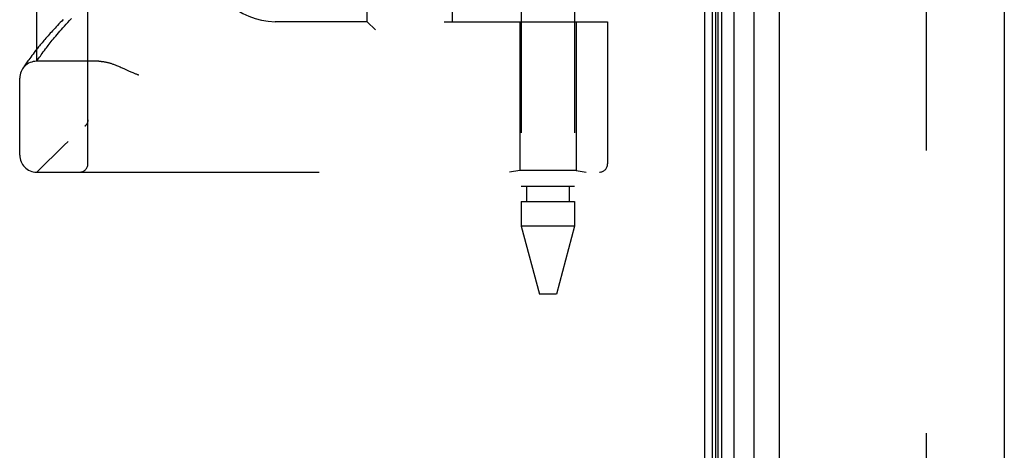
# Model space of a CAD drawing. Header units: inches. Extents: x 0 to 188, y 0 to 122.
# Tile 52 of 102: x 21.52 to 25.13, y 65.6 to 67.18. Entities that reach past the tile are written whole.
import ezdxf

# ---------------------------------------------------------------- set-up
doc = ezdxf.new("R2010")
doc.units = ezdxf.units.IN
doc.header["$LTSCALE"] = 10.363855
doc.header["$MEASUREMENT"] = 0
doc.linetypes.add('HIDDEN', pattern=[0.2, 0.1, -0.1])
doc.layers.get('0').update_dxf_attribs({"linetype": 'CONTINUOUS'})
doc.layers.add('DEFAULT_2', color=8, linetype='HIDDEN')
doc.layers.add('DOOR_ASSEMBLY', color=7, linetype='CONTINUOUS')

msp = doc.modelspace()

# ---------------------------------------------------------------- linework, layer by layer
at = {"color": 3, "linetype": 'Continuous'}
msp.add_line((24.0326, 29.6263), (24.0326, 89.4696), dxfattribs=at)
at = {"layer": 'DEFAULT_2', "color": 8, "linetype": 'HIDDEN'}
msp.add_line((24.8451, 88.4601), (24.8451, 30.6425), dxfattribs=at)
at = {"layer": 'DOOR_ASSEMBLY', "color": 7, "linetype": 'Continuous'}
for p, q in [((24.0615, 29.8832), (24.0615, 89.2194)), ((24.0959, 29.8949), (24.0959, 89.2077)), ((24.1393, 89.2167), (24.1393, 29.8859)), ((24.0735, 29.904), (24.0735, 89.1986)), ((24.0822, 29.9016), (24.0822, 89.201)), ((24.2145, 29.9143), (24.2145, 89.1883))]:
    msp.add_line(p, q, dxfattribs=at)
at = {"layer": 'DOOR_ASSEMBLY', "color": 3, "linetype": 'Continuous'}
for p, q in [((24.3066, 29.9363), (24.3066, 89.1663)), ((25.1316, 89.1663), (25.1316, 29.9363))]:
    msp.add_line(p, q, dxfattribs=at)
at = {"layer": 'DOOR_ASSEMBLY', "color": 8, "linetype": 'HIDDEN'}
for p, q in [((21.7701, 66.6467), (21.7701, 69.2892)), ((21.5826, 67.023), (21.5826, 68.913)), ((22.7951, 67.168), (22.7951, 68.768)), ((23.1076, 67.168), (23.1076, 68.768)), ((23.3596, 67.7975), (23.3596, 66.5636)), ((23.5556, 67.7975), (23.5556, 66.5636)), ((21.7033, 67.1725), (21.7102, 67.1799)), ((21.6675, 67.1327), (21.6729, 67.1389)), ((21.6729, 67.1389), (21.6784, 67.1452)), ((21.6784, 67.1452), (21.6842, 67.1517)), ((21.6842, 67.1517), (21.6903, 67.1584)), ((21.6903, 67.1584), (21.6966, 67.1653)), ((21.6966, 67.1653), (21.7033, 67.1725)), ((22.7951, 67.168), (22.4576, 67.168)), ((22.7951, 67.168), (22.8251, 67.138)), ((23.0776, 67.168), (23.6763, 67.168)), ((23.3546, 67.168), (23.3546, 66.622)), ((23.5606, 67.168), (23.5606, 66.622)), ((23.6763, 67.168), (23.6763, 66.6467)), ((21.6398, 67.0997), (21.644, 67.1048)), ((21.644, 67.1048), (21.6483, 67.1101)), ((21.6483, 67.1101), (21.6528, 67.1155)), ((21.6528, 67.1155), (21.6575, 67.121)), ((21.6575, 67.121), (21.6624, 67.1268)), ((21.6624, 67.1268), (21.6675, 67.1327)), ((21.5839, 67.0685), (21.5786, 67.0618)), ((21.6107, 67.0624), (21.6152, 67.0683)), ((21.6152, 67.0683), (21.6183, 67.0723)), ((21.6183, 67.0723), (21.6215, 67.0766)), ((21.6215, 67.0766), (21.6249, 67.0809)), ((21.6249, 67.0809), (21.6284, 67.0854)), ((21.6284, 67.0854), (21.632, 67.09)), ((21.632, 67.09), (21.6359, 67.0948)), ((21.6359, 67.0948), (21.6398, 67.0997)), ((21.557, 67.0334), (21.5537, 67.0287)), ((21.5607, 67.0384), (21.557, 67.0334)), ((21.5647, 67.0437), (21.5607, 67.0384)), ((21.569, 67.0494), (21.5647, 67.0437)), ((21.5736, 67.0554), (21.569, 67.0494)), ((21.5786, 67.0618), (21.5736, 67.0554)), ((21.5867, 67.0289), (21.5894, 67.0329)), ((21.5894, 67.0329), (21.5929, 67.0379)), ((21.5929, 67.0379), (21.596, 67.0422)), ((21.596, 67.0422), (21.5993, 67.0468)), ((21.5993, 67.0468), (21.6028, 67.0517)), ((21.6028, 67.0517), (21.6066, 67.0569)), ((21.6066, 67.0569), (21.6107, 67.0624)), ((21.5318, 66.9971), (21.5301, 66.9945)), ((21.5337, 66.9999), (21.5318, 66.9971)), ((21.5356, 67.0027), (21.5337, 66.9999)), ((21.5379, 67.0061), (21.5356, 67.0027)), ((21.5406, 67.0102), (21.5379, 67.0061)), ((21.5427, 67.0133), (21.5406, 67.0102)), ((21.5451, 67.0167), (21.5427, 67.0133)), ((21.5477, 67.0204), (21.5451, 67.0167)), ((21.5505, 67.0244), (21.5477, 67.0204)), ((21.5537, 67.0287), (21.5505, 67.0244)), ((21.5826, 67.023), (21.5867, 67.0289)), ((21.8106, 67.023), (21.5826, 67.023)), ((21.8964, 66.9986), (21.9046, 66.9949)), ((21.9046, 66.9949), (21.9213, 66.9871)), ((21.5201, 66.6792), (21.5201, 66.9605)), ((21.7598, 66.7854), (21.76, 66.7855)), ((21.7701, 66.808), (21.7701, 66.8078)), ((21.5826, 66.6167), (23.6463, 66.6167)), ((23.3546, 66.622), (23.3171, 66.6167)), ((23.5606, 66.622), (23.3546, 66.622)), ((23.5606, 66.622), (23.5981, 66.6167)), ((23.5556, 66.5636), (23.3596, 66.5636)), ((23.3793, 66.5636), (23.3793, 66.5084)), ((23.5359, 66.5636), (23.5359, 66.5084)), ((23.3596, 66.5084), (23.3596, 66.419)), ((23.3596, 66.5084), (23.5556, 66.5084)), ((23.5556, 66.5084), (23.5556, 66.419)), ((23.5556, 66.419), (23.3596, 66.419)), ((23.3596, 66.419), (23.4263, 66.1699)), ((23.5556, 66.419), (23.4888, 66.1699)), ((23.4888, 66.1699), (23.4263, 66.1699))]:
    msp.add_line(p, q, dxfattribs=at)
for points in [[(21.6795, 67.1754), (21.6743, 67.1701), (21.6691, 67.1648), (21.6641, 67.1596), (21.6592, 67.1545), (21.6544, 67.1494), (21.6498, 67.1445), (21.6452, 67.1396), (21.6408, 67.1347), (21.6364, 67.13), (21.6322, 67.1253), (21.6281, 67.1207), (21.624, 67.1162), (21.6201, 67.1117), (21.6163, 67.1074), (21.6126, 67.1031), (21.6091, 67.0989), (21.6056, 67.0948), (21.6022, 67.0908), (21.5989, 67.0869), (21.5957, 67.083), (21.5926, 67.0793), (21.5896, 67.0756), (21.5839, 67.0685)], [(21.8106, 67.023), (21.8122, 67.023), (21.8138, 67.0229), (21.8154, 67.0228), (21.8171, 67.0228), (21.8188, 67.0226), (21.8206, 67.0225), (21.8223, 67.0223), (21.8241, 67.0221), (21.826, 67.0219), (21.8279, 67.0216), (21.8298, 67.0213), (21.8317, 67.021), (21.8337, 67.0206), (21.8358, 67.0202), (21.8379, 67.0197), (21.84, 67.0193), (21.8422, 67.0187), (21.8444, 67.0182), (21.8467, 67.0176), (21.849, 67.0169), (21.8514, 67.0162), (21.8538, 67.0155), (21.8563, 67.0147), (21.8588, 67.0138), (21.8615, 67.0129), (21.8642, 67.012), (21.8669, 67.011), (21.8698, 67.0099), (21.8727, 67.0088), (21.8757, 67.0076), (21.8789, 67.0063), (21.8821, 67.0049), (21.8855, 67.0035), (21.889, 67.002), (21.8926, 67.0004), (21.8964, 66.9986)], [(21.9213, 66.9871), (21.9249, 66.9854), (21.9283, 66.9839), (21.9315, 66.9825), (21.9345, 66.9812), (21.9373, 66.9801), (21.94, 66.979), (21.9424, 66.978), (21.9448, 66.9771), (21.9471, 66.9763), (21.9492, 66.9756), (21.9514, 66.9749), (21.9535, 66.9742), (21.9555, 66.9736), (21.9576, 66.973)], [(21.7598, 66.7854), (21.76, 66.7856), (21.7603, 66.7858), (21.7605, 66.786), (21.7607, 66.7862), (21.7609, 66.7864), (21.7612, 66.7866), (21.7614, 66.7869), (21.7616, 66.7871), (21.7618, 66.7873), (21.762, 66.7875), (21.7622, 66.7877), (21.7624, 66.7879), (21.7626, 66.7882), (21.7628, 66.7884), (21.763, 66.7886), (21.7632, 66.7888), (21.7633, 66.789), (21.7635, 66.7893), (21.7637, 66.7895), (21.7639, 66.7897)], [(21.7681, 66.7972), (21.7679, 66.7966), (21.7676, 66.7961), (21.7674, 66.7955), (21.7671, 66.7949), (21.7668, 66.7944), (21.7665, 66.7938), (21.7662, 66.7933), (21.7659, 66.7928), (21.7656, 66.7922), (21.7653, 66.7917), (21.7649, 66.7912), (21.7646, 66.7907), (21.7642, 66.7902), (21.7639, 66.7897)], [(21.7701, 66.8078), (21.7701, 66.8074), (21.7701, 66.8068), (21.77, 66.8062), (21.77, 66.8055), (21.7699, 66.8049), (21.7699, 66.8043), (21.7698, 66.8037), (21.7697, 66.8031), (21.7696, 66.8025), (21.7695, 66.8019), (21.7693, 66.8013), (21.7692, 66.8007), (21.769, 66.8001), (21.7689, 66.7995), (21.7687, 66.7989), (21.7685, 66.7984), (21.7683, 66.7978), (21.7681, 66.7972)]]:
    msp.add_lwpolyline(points, dxfattribs=at)
for centre, radius, start, end in [((23.5826, 64.6929), 2.7751, 90, 136.1116), ((22.4576, 67.418), 0.25, 180, 270), ((21.5826, 66.9605), 0.0625, 90, 180), ((21.5826, 66.6792), 0.0625, 180, 270), ((21.7401, 66.6467), 0.03, 270, 360), ((23.6463, 66.6467), 0.03, 270, 360)]:
    msp.add_arc(centre, radius, start, end, dxfattribs=at)

doc.saveas('drawing.dxf')
